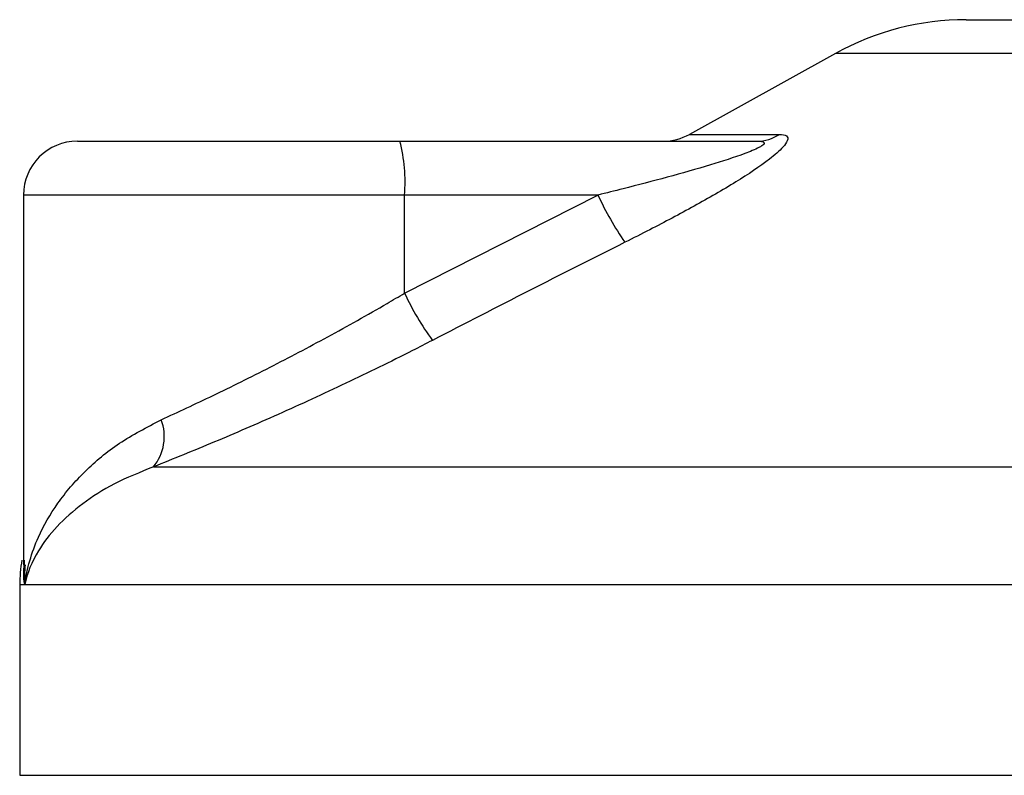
# Model space of a CAD drawing. Header units: millimetres. Extents: x -535 to 1155, y 0 to 326.
# Tile 99 of 116: x 1034 to 1043.94, y 112.46 to 120.08. Entities that reach past the tile are written whole.
import ezdxf

# ---------------------------------------------------------------- set-up
doc = ezdxf.new("R2010")
doc.units = ezdxf.units.MM

msp = doc.modelspace()

# ---------------------------------------------------------------- linework, layer by layer
at = {"color": 7, "linetype": 'Continuous', "lineweight": 25}
for p, q in [((1043.5523, 120.0849), (1051.6776, 120.0849)), ((1042.2327, 119.7439), (1040.7585, 118.9275)), ((1052.9972, 119.7439), (1042.2327, 119.7439)), ((1040.7585, 118.9275), (1041.6686, 118.9275)), ((1034.579, 118.8593), (1037.8349, 118.8593)), ((1037.8349, 118.8593), (1041.4398, 118.8593)), ((1034.0342, 118.3145), (1034.0342, 114.5822)), ((1037.8821, 118.3145), (1034.0342, 118.3145)), ((1037.8821, 117.3248), (1039.8353, 118.3145)), ((1037.8821, 117.3248), (1037.8821, 118.3145)), ((1039.8353, 118.3145), (1037.8821, 118.3145)), ((1035.3458, 115.5711), (1060.3973, 115.5711)), ((1033.9963, 114.3797), (1033.9963, 112.4585)), ((1034.0476, 114.3797), (1033.9963, 114.3797)), ((1061.2336, 114.3797), (1034.0476, 114.3797)), ((1033.9963, 112.4585), (1061.2336, 112.4585))]:
    msp.add_line(p, q, dxfattribs=at)
for centre, radius, start, end in [((1043.5523, 117.3612), 2.7237, 90, 118.97971), ((1040.4946, 119.404), 0.5447, 270, 298.97971), ((1041.4378, 119.2839), 0.4246, 270.25772, 302.92857), ((1034.579, 118.3145), 0.5447, 90, 180), ((1036.276, 118.4497), 1.6117, 355.18945, 14.72175), ((1042.581, 119.5649), 3.0171, 204.48322, 214.91599), ((1040.489, 118.5473), 2.8793, 205.12367, 216.1625), ((1034.9754, 115.8782), 0.4812, 320.3326, 20.61478), ((1035.3582, 114.3797), 1.3619, 169.40991, 180)]:
    msp.add_arc(centre, radius, start, end, dxfattribs=at)
for points, knots in [([(1041.6686, 118.9275), (1041.6958, 118.9247), (1041.7505, 118.9192), (1041.7565, 118.8688), (1041.6987, 118.7867), (1041.5342, 118.6445), (1041.2236, 118.44), (1040.8094, 118.2016), (1040.4278, 117.9997), (1040.191, 117.8803), (1040.1071, 117.838)], [0, 0, 0, 0, 0.071573, 0.144347, 0.208335, 0.30966, 0.49233, 0.691189, 0.890525, 1, 1, 1, 1]), ([(1041.4398, 118.8593), (1041.4558, 118.8589), (1041.4817, 118.8582), (1041.5071, 118.8518), (1041.5178, 118.842), (1041.5107, 118.8275), (1041.4898, 118.8112), (1041.4337, 118.7793), (1041.2644, 118.711), (1040.8092, 118.5664), (1040.3033, 118.4317), (1039.9197, 118.3357), (1039.8353, 118.3145)], [0, 0, 0, 0, 0.032628, 0.052524, 0.07584, 0.100053, 0.122453, 0.146898, 0.236225, 0.424476, 0.873292, 1, 1, 1, 1]), ([(1040.1071, 117.838), (1039.7839, 117.6754), (1039.1347, 117.3489), (1038.4888, 117.0156), (1038.1644, 116.8483)], [0, 0, 0, 0, 0.497854, 1, 1, 1, 1]), ([(1035.4257, 116.0476), (1035.5971, 116.1267), (1035.9449, 116.2873), (1036.5182, 116.5715), (1037.1114, 116.8835), (1037.5679, 117.1393), (1037.8235, 117.2902), (1037.8821, 117.3248)], [0, 0, 0, 0, 0.228305, 0.463478, 0.693813, 0.929744, 1, 1, 1, 1]), ([(1038.1644, 116.8483), (1038.097, 116.8136), (1037.8083, 116.6653), (1037.284, 116.4092), (1036.6092, 116.0997), (1035.9462, 115.813), (1035.5479, 115.6525), (1035.3458, 115.5711)], [0, 0, 0, 0, 0.069995, 0.299889, 0.53536, 0.764296, 1, 1, 1, 1]), ([(1034.0476, 114.3797), (1034.0478, 114.3811), (1034.069, 114.5429), (1034.1494, 114.8235), (1034.3683, 115.2079), (1034.6429, 115.5277), (1034.9875, 115.8196), (1035.2797, 115.9716), (1035.4257, 116.0476)], [0, 0, 0, 0, 0.002246, 0.258638, 0.447717, 0.636712, 0.818473, 1, 1, 1, 1]), ([(1035.3458, 115.5711), (1035.2107, 115.5168), (1034.9404, 115.4083), (1034.5097, 115.1294), (1034.1849, 114.7814), (1034.0713, 114.4963), (1034.0478, 114.3807), (1034.0476, 114.3797)], [0, 0, 0, 0, 0.1821794, 0.3645, 0.7419059, 0.9977849, 1, 1, 1, 1]), ([(1034.0476, 114.3797), (1034.0474, 114.3807), (1034.0305, 114.4645), (1034.0383, 114.5475), (1034.0461, 114.6296)], [0, 0, 0, 0, 0.011846, 1, 1, 1, 1]), ([(1034.0523, 114.5822), (1034.0455, 114.5163), (1034.0385, 114.449), (1034.0474, 114.3811), (1034.0476, 114.3797)], [0, 0, 0, 0, 0.979291, 1, 1, 1, 1])]:
    msp.add_open_spline(points, degree=3, knots=knots, dxfattribs=at)

doc.saveas('drawing.dxf')
